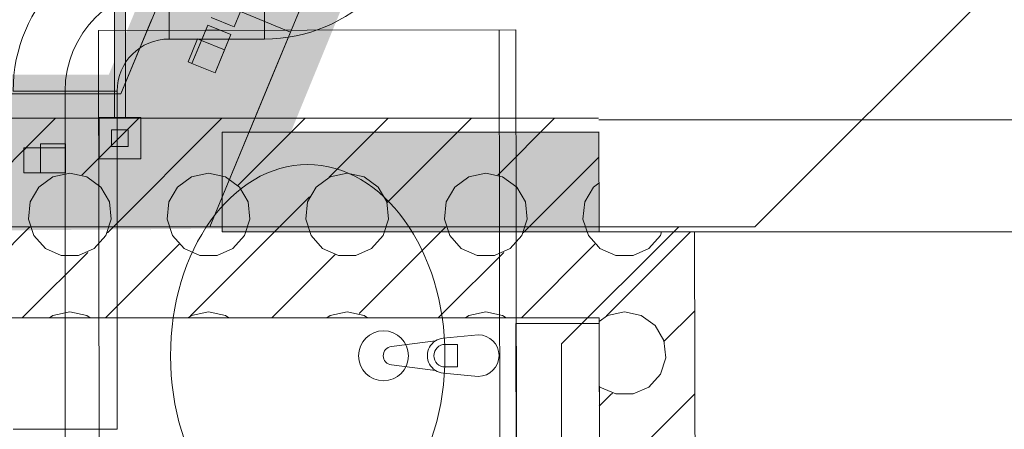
# Model space of a CAD drawing. Header units: metres. Extents: x -80 to 1923, y -189 to 69.
# Tile 151 of 256: x 954.76 to 955.943, y 19.959 to 20.451. Entities that reach past the tile are written whole.
import ezdxf

# ---------------------------------------------------------------- set-up
doc = ezdxf.new("R2010")
doc.units = ezdxf.units.M
doc.header["$MEASUREMENT"] = 0
doc.linetypes.add('STRICHPUNKT2', pattern=[12.7, 6.35, -3.175, 0, -3.175])
doc.linetypes.add('Wipeout_Contour', pattern=[1, 0, -1])
for name, color, linetype in [('10 Fassade', 7, 'Continuous'), ('10 Wand innen', 7, 'Continuous'), ('70 Entwässerung_Schmutzwasser', 7, 'Continuous'), ('70 Lüftung', 7, 'Continuous'), ('Abbruch_00 Linien_Kreise_Splines', 7, 'Continuous'), ('Abbruch_00 Schraffuren', 7, 'Continuous'), ('Abbruch_10 Wand außen', 7, 'Continuous'), ('Neubau_00 Schraffuren', 7, 'Continuous'), ('Neubau_10 Wand außen', 7, 'Continuous'), ('Neubau_10 Wand innen', 7, 'Continuous'), ('Neubau_50 Möblierung', 7, 'Continuous')]:
    doc.layers.add(name, color=color, linetype=linetype)
doc.linetypes.add('Abbruch 1', pattern='A,0,[1,995_ARC_250 PAU_GR+SC_2607011.Shx,S=0.001984,R=0,X=0,Y=0],-0.25,0', length=0.25)

# ---------------------------------------------------------------- blocks, each defined once
blk = doc.blocks.new('*X247', base_point=(929.77, 0))
at = {"layer": 'Neubau_10 Wand innen', "color": 8, "linetype": 'Continuous', "lineweight": 9}
for p, q in [((955.456, 20.286), (955.4562, 20.2862)), ((955.4562, 20.255), (955.4561, 20.2549))]:
    blk.add_line(p, q, dxfattribs=at)
blk = doc.blocks.new('*X248', base_point=(929.77, 0))
at = {"layer": 'Neubau_10 Wand innen', "color": 8, "linetype": 'Continuous', "lineweight": 9}
for p, q in [((955.4651, 20.0951), (955.566, 20.196)), ((955.53, 20.1917), (955.5314, 20.196)), ((955.5161, 20.1762), (955.53, 20.1917)), ((955.456, 20.1777), (955.4573, 20.1762)), ((955.4573, 20.1762), (955.4763, 20.1678)), ((955.4971, 20.1678), (955.5161, 20.1762)), ((955.4763, 20.1678), (955.4971, 20.1678)), ((955.5345, 20.0645), (955.5712, 20.1012)), ((955.4663, 20.0957), (955.4562, 20.0883)), ((955.4867, 20.1), (955.4663, 20.0957)), ((955.507, 20.0957), (955.4867, 20.1)), ((955.5238, 20.0835), (955.507, 20.0957)), ((955.5342, 20.0655), (955.5238, 20.0835)), ((955.5364, 20.0448), (955.5342, 20.0655)), ((955.53, 20.025), (955.5364, 20.0448)), ((955.5161, 20.0095), (955.53, 20.025)), ((955.4564, 20.0105), (955.4573, 20.0095)), ((955.4573, 20.0095), (955.4763, 20.0011)), ((955.4971, 20.0011), (955.5161, 20.0095)), ((955.4565, 19.9865), (955.47, 20)), ((955.47, 20), (955.4722, 20.0022)), ((955.4763, 20.0011), (955.4971, 20.0011)), ((955.5012, 19.9312), (955.57, 20)), ((955.57, 20), (955.5714, 20.0014))]:
    blk.add_line(p, q, dxfattribs=at)
blk = doc.blocks.new('Mehrfach Waschbecken 27[249]_1', base_point=(955.3582, 18.8719))
at = {"layer": 'Neubau_50 Möblierung', "color": 8, "linetype": 'Continuous', "lineweight": 18}
for p, q in [((954.8545, 20.4385), (955.3563, 20.4391)), ((954.8584, 17.3041), (954.8545, 20.4385)), ((955.3401, 17.3047), (955.3363, 20.4391)), ((955.3601, 17.3047), (955.3563, 20.4391)), ((955.2861, 20.0608), (955.2712, 20.0608)), ((955.2861, 20.0336), (955.2861, 20.0608)), ((955.2712, 20.0336), (955.2861, 20.0336))]:
    blk.add_line(p, q, dxfattribs=at)
at = {"layer": 'Neubau_50 Möblierung', "color": 8, "linetype": 'Continuous', "lineweight": 18, "flags": 128}
blk.add_lwpolyline([(955.311, 20.0223), (955.2691, 20.0262, -0.12102), (955.2595, 20.0295), (955.2066, 20.036, -0.882566), (955.2066, 20.0582), (955.2595, 20.0649, -0.12102), (955.269, 20.0682), (955.3109, 20.0723, -1)], format="xyb", close=True, dxfattribs=at)
at = {"layer": 'Neubau_50 Möblierung', "color": 8, "linetype": 'Continuous', "lineweight": 18}
blk.add_circle((955.1971, 20.0471), 0.03, dxfattribs=at)
for centre, radius, start, end in [((955.2709, 20.0472), 0.0211, 122.8417, 237.2996), ((955.2712, 20.0472), 0.0136, 90.0707, 270.0707)]:
    blk.add_arc(centre, radius, start, end, dxfattribs=at)
blk.add_ellipse((955.106, 20.047), major_axis=(-0.0003, 0.23), ratio=0.717391, dxfattribs=at)
blk = doc.blocks.new('*X706', base_point=(929.77, 0))
at = {"layer": 'Neubau_10 Wand innen', "color": 8, "linetype": 'Continuous', "lineweight": 9}
for p, q in [((954.3849, 20.3149), (954.4028, 20.3328)), ((954.3849, 20.2149), (954.5028, 20.3328)), ((954.522, 20.252), (954.6028, 20.3328)), ((954.6318, 20.2618), (954.7028, 20.3328)), ((954.77, 20.3), (954.8028, 20.3328)), ((954.8345, 20.2645), (954.9028, 20.3328)), ((954.8651, 20.1951), (955.0028, 20.3328)), ((955.022, 20.252), (955.1028, 20.3328)), ((955.1318, 20.2618), (955.2028, 20.3328)), ((955.27, 20.3), (955.3028, 20.3328)), ((955.3345, 20.2645), (955.4028, 20.3328)), ((954.7012, 20.2312), (954.77, 20.3)), ((955.2012, 20.2312), (955.27, 20.3)), ((955.3651, 20.1951), (955.4557, 20.2857)), ((954.4867, 20.2667), (954.4663, 20.2623)), ((954.507, 20.2623), (954.4867, 20.2667)), ((954.6533, 20.2667), (954.633, 20.2623)), ((954.6737, 20.2623), (954.6533, 20.2667)), ((954.82, 20.2667), (954.7997, 20.2623)), ((954.8403, 20.2623), (954.82, 20.2667)), ((954.9867, 20.2667), (954.9663, 20.2623)), ((955.007, 20.2623), (954.9867, 20.2667)), ((955.1533, 20.2667), (955.133, 20.2623)), ((955.1737, 20.2623), (955.1533, 20.2667)), ((955.32, 20.2667), (955.2997, 20.2623)), ((955.3403, 20.2623), (955.32, 20.2667)), ((954.4663, 20.2623), (954.4495, 20.2501)), ((954.5238, 20.2501), (954.507, 20.2623)), ((954.633, 20.2623), (954.6162, 20.2501)), ((954.6905, 20.2501), (954.6737, 20.2623)), ((954.7997, 20.2623), (954.7828, 20.2501)), ((954.8572, 20.2501), (954.8403, 20.2623)), ((954.9663, 20.2623), (954.9495, 20.2501)), ((955.0238, 20.2501), (955.007, 20.2623)), ((955.133, 20.2623), (955.1162, 20.2501)), ((955.1905, 20.2501), (955.1737, 20.2623)), ((955.2997, 20.2623), (955.2828, 20.2501)), ((955.3572, 20.2501), (955.3403, 20.2623)), ((955.4558, 20.2547), (955.4495, 20.2501)), ((954.4495, 20.2501), (954.4391, 20.2321)), ((954.5342, 20.2321), (954.5238, 20.2501)), ((954.6162, 20.2501), (954.6058, 20.2321)), ((954.7009, 20.2321), (954.6905, 20.2501)), ((954.7828, 20.2501), (954.7724, 20.2321)), ((954.8676, 20.2321), (954.8572, 20.2501)), ((954.9495, 20.2501), (954.9391, 20.2321)), ((955.0342, 20.2321), (955.0238, 20.2501)), ((955.1162, 20.2501), (955.1058, 20.2321)), ((955.2009, 20.2321), (955.1905, 20.2501)), ((955.2828, 20.2501), (955.2724, 20.2321)), ((955.3676, 20.2321), (955.3572, 20.2501)), ((955.4495, 20.2501), (955.4391, 20.2321)), ((954.4391, 20.2321), (954.4369, 20.2114)), ((954.4651, 20.0951), (954.6082, 20.2382)), ((954.5364, 20.2114), (954.5342, 20.2321)), ((954.6058, 20.2321), (954.6036, 20.2114)), ((954.7031, 20.2114), (954.7009, 20.2321)), ((954.7724, 20.2321), (954.7703, 20.2114)), ((954.8697, 20.2114), (954.8676, 20.2321)), ((954.9391, 20.2321), (954.9369, 20.2114)), ((954.9651, 20.0951), (955.1082, 20.2382)), ((955.0364, 20.2114), (955.0342, 20.2321)), ((955.1058, 20.2321), (955.1036, 20.2114)), ((955.2031, 20.2114), (955.2009, 20.2321)), ((955.2724, 20.2321), (955.2703, 20.2114)), ((955.3697, 20.2114), (955.3676, 20.2321)), ((955.4391, 20.2321), (955.4369, 20.2114)), ((954.4369, 20.2114), (954.4434, 20.1917)), ((954.53, 20.1917), (954.5364, 20.2114)), ((954.6036, 20.2114), (954.61, 20.1917)), ((954.6966, 20.1917), (954.7031, 20.2114)), ((954.7703, 20.2114), (954.7767, 20.1917)), ((954.8633, 20.1917), (954.8697, 20.2114)), ((954.9369, 20.2114), (954.9434, 20.1917)), ((955.03, 20.1917), (955.0364, 20.2114)), ((955.1036, 20.2114), (955.11, 20.1917)), ((955.1966, 20.1917), (955.2031, 20.2114)), ((955.2703, 20.2114), (955.2767, 20.1917)), ((955.3633, 20.1917), (955.3697, 20.2114)), ((955.4369, 20.2114), (955.4434, 20.1917)), ((954.6678, 20.0978), (954.77, 20.2)), ((954.77, 20.2), (954.7722, 20.2022)), ((955.1678, 20.0978), (955.27, 20.2)), ((955.27, 20.2), (955.2722, 20.2022)), ((954.4434, 20.1917), (954.4573, 20.1762)), ((954.5161, 20.1762), (954.53, 20.1917)), ((954.61, 20.1917), (954.6239, 20.1762)), ((954.6827, 20.1762), (954.6966, 20.1917)), ((954.7767, 20.1917), (954.7906, 20.1762)), ((954.8494, 20.1762), (954.8633, 20.1917)), ((954.9434, 20.1917), (954.9573, 20.1762)), ((955.0161, 20.1762), (955.03, 20.1917)), ((955.11, 20.1917), (955.1239, 20.1762)), ((955.1827, 20.1762), (955.1966, 20.1917)), ((955.2767, 20.1917), (955.2906, 20.1762)), ((955.3494, 20.1762), (955.3633, 20.1917)), ((955.4434, 20.1917), (955.456, 20.1777)), ((954.3849, 20.1149), (954.4513, 20.1813)), ((954.4573, 20.1762), (954.4763, 20.1678)), ((954.4971, 20.1678), (954.5161, 20.1762)), ((954.6239, 20.1762), (954.6429, 20.1678)), ((954.6637, 20.1678), (954.6827, 20.1762)), ((954.7906, 20.1762), (954.8096, 20.1678)), ((954.8304, 20.1678), (954.8494, 20.1762)), ((954.8628, 20.0928), (954.9513, 20.1813)), ((954.9573, 20.1762), (954.9763, 20.1678)), ((954.9971, 20.1678), (955.0161, 20.1762)), ((955.1239, 20.1762), (955.1429, 20.1678)), ((955.1637, 20.1678), (955.1827, 20.1762)), ((955.2906, 20.1762), (955.3096, 20.1678)), ((955.3304, 20.1678), (955.3494, 20.1762)), ((955.3628, 20.0928), (955.4513, 20.1813)), ((954.4763, 20.1678), (954.4971, 20.1678)), ((954.5628, 20.0928), (954.6388, 20.1688)), ((954.6429, 20.1678), (954.6637, 20.1678)), ((954.77, 20.1), (954.8416, 20.1715)), ((954.8096, 20.1678), (954.8304, 20.1678)), ((954.9763, 20.1678), (954.9971, 20.1678)), ((955.0628, 20.0928), (955.1388, 20.1688)), ((955.1429, 20.1678), (955.1637, 20.1678)), ((955.27, 20.1), (955.3416, 20.1715)), ((955.3096, 20.1678), (955.3304, 20.1678)), ((954.4663, 20.0957), (954.4623, 20.0928)), ((954.4867, 20.1), (954.4663, 20.0957)), ((954.507, 20.0957), (954.4867, 20.1)), ((954.511, 20.0928), (954.507, 20.0957)), ((954.633, 20.0957), (954.629, 20.0928)), ((954.6533, 20.1), (954.633, 20.0957)), ((954.6737, 20.0957), (954.6533, 20.1)), ((954.6777, 20.0928), (954.6737, 20.0957)), ((954.7628, 20.0928), (954.77, 20.1)), ((954.7997, 20.0957), (954.7956, 20.0928)), ((954.82, 20.1), (954.7997, 20.0957)), ((954.8403, 20.0957), (954.82, 20.1)), ((954.8444, 20.0928), (954.8403, 20.0957)), ((954.9663, 20.0957), (954.9623, 20.0928)), ((954.9867, 20.1), (954.9663, 20.0957)), ((955.007, 20.0957), (954.9867, 20.1)), ((955.011, 20.0928), (955.007, 20.0957)), ((955.133, 20.0957), (955.129, 20.0928)), ((955.1533, 20.1), (955.133, 20.0957)), ((955.1737, 20.0957), (955.1533, 20.1)), ((955.1777, 20.0928), (955.1737, 20.0957)), ((955.2628, 20.0928), (955.27, 20.1)), ((955.2997, 20.0957), (955.2956, 20.0928)), ((955.32, 20.1), (955.2997, 20.0957)), ((955.3403, 20.0957), (955.32, 20.1)), ((955.3444, 20.0928), (955.3403, 20.0957))]:
    blk.add_line(p, q, dxfattribs=at)
blk = doc.blocks.new('WC-Trennwand - Nische - GSDE[279]_1', base_point=(954.8802, 20.3089))
at = {"layer": 'Neubau_50 Möblierung', "linetype": 'Continuous', "lineweight": 0, "true_color": 0xffffff}
for points in [[(954.8737, 20.3339), (954.8867, 20.3339), (954.8867, 20.4764), (954.8737, 20.4764)], [(954.8552, 20.2839), (954.9052, 20.2839), (954.9052, 20.3339), (954.8552, 20.3339)], [(954.8702, 20.2989), (954.8902, 20.2989), (954.8902, 20.3189), (954.8702, 20.3189)]]:
    blk.add_hatch(color=7, dxfattribs=at).paths.add_polyline_path(points)
at = {"layer": 'Neubau_50 Möblierung', "color": 8, "linetype": 'Continuous', "lineweight": 18, "flags": 128}
for points in [[(954.8737, 20.3339), (954.8737, 20.4764), (954.8867, 20.4764), (954.8867, 20.3339)], [(954.8552, 20.2839), (954.8552, 20.3339), (954.9052, 20.3339), (954.9052, 20.2839)], [(954.8702, 20.2989), (954.8702, 20.3189), (954.8902, 20.3189), (954.8902, 20.2989)]]:
    blk.add_lwpolyline(points, close=True, dxfattribs=at)

msp = doc.modelspace()

# ---------------------------------------------------------------- hatches: boundary and pattern name
at = {"layer": 'Abbruch_10 Wand außen', "linetype": 'Continuous', "lineweight": 0, "true_color": 0xffffff}
msp.add_hatch(color=7, dxfattribs=at).paths.add_polyline_path([(955.4559, 20.316), (955.003, 20.316), (955.003, 20.196), (955.4562, 20.196)])

# ---------------------------------------------------------------- linework, layer by layer
at = {"layer": '10 Fassade', "color": 7, "linetype": 'Continuous', "lineweight": 13}
for p, q in [((954.9182, 20.4514), (954.8812, 20.3622)), ((954.9182, 20.4514), (954.8812, 20.3622)), ((954.7847, 20.3622), (954.7347, 20.3622)), ((954.7847, 20.3622), (954.7347, 20.3622)), ((954.8812, 20.3622), (954.7847, 20.3622)), ((954.8812, 20.3622), (954.7847, 20.3622)), ((954.7847, 20.2022), (954.7347, 20.2022)), ((954.7847, 20.2022), (954.7347, 20.2022)), ((954.9881, 20.2022), (954.7847, 20.2022)), ((954.9881, 20.2022), (954.7847, 20.2022))]:
    msp.add_line(p, q, dxfattribs=at)
at = {"layer": '10 Wand innen', "color": 7, "linetype": 'Continuous', "lineweight": 9, "flags": 128}
for points in [[(956.5226, 20.331), (955.4559, 20.331)], [(955.4559, 20.196), (956.5226, 20.196)]]:
    msp.add_lwpolyline(points, dxfattribs=at)
at = {"layer": '70 Entwässerung_Schmutzwasser', "color": 34, "linetype": 'Continuous', "lineweight": 18, "true_color": 0xa85100}
for p, q in [((955.6437, 20.2022), (956.2422, 20.8006)), ((949.6731, 20.2022), (955.6437, 20.2022)), ((955.5521, 20.2022), (955.4112, 20.0613)), ((955.4112, 17.3352), (955.4112, 20.0613))]:
    msp.add_line(p, q, dxfattribs=at)
at = {"layer": '70 Lüftung', "color": 2, "linetype": 'Continuous', "lineweight": 18}
for p, q in [((954.9393, 20.4281), (954.9393, 20.5531)), ((954.9393, 20.4281), (954.9393, 20.4647)), ((954.8768, 20.3656), (954.7518, 20.3656)), ((954.7884, 20.3656), (954.7518, 20.3656)), ((954.8402, 20.3656), (954.7884, 20.3656)), ((954.8768, 20.3656), (954.8402, 20.3656)), ((954.8768, 19.9586), (954.8768, 20.3656)), ((954.8768, 19.9586), (954.7518, 19.9586)), ((954.7884, 19.9586), (954.7518, 19.9586)), ((954.8402, 19.9586), (954.7884, 19.9586)), ((954.8768, 19.9586), (954.8402, 19.9586))]:
    msp.add_line(p, q, dxfattribs=at)
at = {"layer": '70 Lüftung', "color": 2, "linetype": 'STRICHPUNKT2', "lineweight": 18}
msp.add_line((954.8143, 19.8946), (954.8143, 19.9586), dxfattribs=at)
at = {"layer": '70 Lüftung', "color": 2, "linetype": 'Continuous', "lineweight": 18}
for radius in [0.1875, 0.0625]:
    msp.add_arc((954.9393, 20.3656), radius, 90, 180, dxfattribs=at)
at = {"layer": '70 Lüftung', "color": 2, "linetype": 'STRICHPUNKT2', "lineweight": 18}
msp.add_arc((954.9393, 20.3656), 0.125, 90, 180, dxfattribs=at)
at = {"layer": 'Abbruch_10 Wand außen', "color": 40, "linetype": 'Abbruch 1', "lineweight": 9, "true_color": 0xe6c200, "flags": 128}
for points in [[(955.4562, 20.316), (955.003, 20.316)], [(955.003, 20.316), (955.003, 20.196)], [(955.003, 20.196), (955.4562, 20.196)]]:
    msp.add_lwpolyline(points, dxfattribs=at)
at = {"layer": 'Neubau_00 Schraffuren', "color": 7, "linetype": 'Continuous', "lineweight": 9, "flags": 128}
msp.add_lwpolyline([(955.3562, 20.0858), (955.4562, 20.0861), (955.4639, 16.9497), (955.3639, 16.9494)], close=True, dxfattribs=at)
at = {"layer": 'Neubau_10 Wand außen', "color": 7, "linetype": 'Continuous', "lineweight": 9}
msp.add_line((955.4559, 20.316), (955.4562, 20.196), dxfattribs=at)
msp.add_line((955.4559, 20.316), (955.4562, 20.196), dxfattribs=at)
at = {"layer": 'Neubau_10 Wand innen', "color": 7, "linetype": 'Continuous', "lineweight": 9, "flags": 128}
for points in [[(955.4556, 20.3328), (954.3849, 20.3328)], [(955.5709, 20.196), (955.4559, 20.196)], [(955.579, 16.9419), (955.5709, 20.196)], [(954.3849, 20.0928), (955.4562, 20.0928)], [(955.4562, 20.0928), (955.464, 16.9419)]]:
    msp.add_lwpolyline(points, dxfattribs=at)

# ---------------------------------------------------------------- block references
at = {"layer": 'Neubau_10 Wand innen', "color": 7, "lineweight": 9}
for name in ['*X247', '*X248']:
    msp.add_blockref(name, (929.77, 0), dxfattribs=at)

# ---------------------------------------------------------------- wipeouts: each hides what was drawn before it
at = {"color": 254, "linetype": 'Wipeout_Contour', "lineweight": 0, "ltscale": 3822.192548}
msp.add_wipeout([(955.5455, 21.7177), (955.0251, 20.4612), (955.0851, 20.4364), (955.6056, 21.6928)], dxfattribs=at).dxf.layer = '10 Fassade'
at = {"color": 254, "linetype": 'Wipeout_Contour', "lineweight": 0, "ltscale": 3820.833855}
msp.add_wipeout([(954.9667, 20.3988), (954.9945, 20.3873), (955.0136, 20.4335), (954.9859, 20.445)], dxfattribs=at).dxf.layer = '10 Fassade'
at = {"color": 254, "linetype": 'Wipeout_Contour', "lineweight": 0, "ltscale": 3820.020826}
msp.add_wipeout([(954.7647, 20.2972), (954.7647, 20.2672), (954.8147, 20.2672), (954.8147, 20.2972)], dxfattribs=at).dxf.layer = '10 Fassade'

# ---------------------------------------------------------------- next in the draw order: hatches: boundary and pattern name
at = {"layer": '10 Fassade', "linetype": 'Continuous', "lineweight": 0, "true_color": 0x000000}
for points in [[(954.9621, 20.4007), (954.9667, 20.3988), (954.9782, 20.4265), (954.9736, 20.4284)], [(954.8147, 20.3022), (954.7847, 20.3022), (954.7847, 20.2972), (954.8147, 20.2972)]]:
    msp.add_hatch(color=18, dxfattribs=at).paths.add_polyline_path(points)

# ---------------------------------------------------------------- next in the draw order: linework, layer by layer
at = {"layer": '10 Fassade', "color": 7, "linetype": 'Continuous', "lineweight": 13}
for p, q in [((955.0136, 20.4335), (955.0059, 20.4151)), ((955.0851, 20.4364), (955.066, 20.3902)), ((954.9736, 20.4284), (954.9621, 20.4007)), ((954.9782, 20.4265), (954.9667, 20.3988)), ((954.9736, 20.4284), (954.9782, 20.4265)), ((955.0059, 20.4151), (954.9945, 20.3873)), ((954.9621, 20.4007), (954.9667, 20.3988)), ((954.9667, 20.3988), (954.9945, 20.3873)), ((955.066, 20.3902), (954.9881, 20.2022)), ((954.7847, 20.3022), (954.7847, 20.2972)), ((954.8147, 20.3022), (954.7847, 20.3022)), ((954.8147, 20.3022), (954.8147, 20.2972)), ((954.7647, 20.2972), (954.7647, 20.2672)), ((954.7847, 20.2972), (954.7647, 20.2972)), ((954.8147, 20.2972), (954.7847, 20.2972)), ((954.8147, 20.2972), (954.8147, 20.2672)), ((954.7847, 20.2672), (954.7647, 20.2672)), ((954.8147, 20.2672), (954.7847, 20.2672))]:
    msp.add_line(p, q, dxfattribs=at)
at = {"layer": '10 Fassade', "color": 7, "linetype": 'Continuous', "lineweight": 9, "flags": 128}
for points in [[(955.0851, 20.4364), (955.6056, 21.6928), (955.6591, 21.8222)], [(955.0059, 20.4151), (954.9782, 20.4265)], [(954.7847, 20.2972), (954.7847, 20.2672)]]:
    msp.add_lwpolyline(points, dxfattribs=at)
msp.add_lwpolyline([(954.8147, 20.2672), (954.8147, 20.2972), (954.7647, 20.2972), (954.7647, 20.2672)], close=True, dxfattribs=at)

# ---------------------------------------------------------------- next in the draw order: wipeouts: each hides what was drawn before it
at = {"color": 254, "linetype": 'Wipeout_Contour', "lineweight": 0, "ltscale": 3820.895224}
msp.add_wipeout([(954.9897, 20.4542), (955.0119, 20.4451), (955.0195, 20.4635), (954.9974, 20.4727)], dxfattribs=at).dxf.layer = '10 Fassade'

# ---------------------------------------------------------------- next in the draw order: linework, layer by layer
at = {"layer": '10 Fassade', "color": 7, "linetype": 'Continuous', "lineweight": 13}
msp.add_line((954.9859, 20.445), (954.9782, 20.4265), dxfattribs=at)

# ---------------------------------------------------------------- next in the draw order: wipeouts: each hides what was drawn before it
at = {"color": 254, "linetype": 'Wipeout_Contour', "lineweight": 0, "ltscale": 3820.950295}
msp.add_wipeout([(955.0119, 20.4451), (955.0174, 20.4428), (955.0251, 20.4612), (955.0195, 20.4635)], dxfattribs=at).dxf.layer = '10 Fassade'
at = {"color": 254, "linetype": 'Wipeout_Contour', "lineweight": 0, "ltscale": 3820.020826}
msp.add_wipeout([(954.7647, 20.2972), (954.7647, 20.2672), (954.8147, 20.2672), (954.8147, 20.2972)], dxfattribs=at).dxf.layer = '10 Fassade'

# ---------------------------------------------------------------- next in the draw order: hatches: boundary and pattern name
at = {"layer": '10 Fassade', "linetype": 'Continuous', "lineweight": 0, "true_color": 0x000000}
msp.add_hatch(color=18, dxfattribs=at).paths.add_polyline_path([(954.8147, 20.3022), (954.7847, 20.3022), (954.7847, 20.2972), (954.8147, 20.2972)])

# ---------------------------------------------------------------- next in the draw order: linework, layer by layer
at = {"layer": '10 Fassade', "color": 7, "linetype": 'Continuous', "lineweight": 13}
for p, q in [((955.0251, 20.4612), (955.0174, 20.4428)), ((955.0251, 20.4612), (955.0851, 20.4364)), ((954.9859, 20.445), (955.0136, 20.4335)), ((954.9897, 20.4542), (955.0174, 20.4428)), ((954.7847, 20.3022), (954.7847, 20.2972)), ((954.8147, 20.3022), (954.7847, 20.3022)), ((954.8147, 20.3022), (954.8147, 20.2972)), ((954.7647, 20.2972), (954.7647, 20.2672)), ((954.7847, 20.2972), (954.7647, 20.2972)), ((954.8147, 20.2972), (954.7847, 20.2972)), ((954.8147, 20.2972), (954.8147, 20.2672)), ((954.7847, 20.2672), (954.7647, 20.2672)), ((954.8147, 20.2672), (954.7847, 20.2672))]:
    msp.add_line(p, q, dxfattribs=at)
at = {"layer": '10 Fassade', "color": 7, "linetype": 'Continuous', "lineweight": 9, "flags": 128}
msp.add_lwpolyline([(955.0136, 20.4335), (954.9859, 20.445), (954.9667, 20.3988), (954.9945, 20.3873)], close=True, dxfattribs=at)
at = {"layer": '10 Fassade', "color": 7, "linetype": 'Continuous', "lineweight": 13, "flags": 128}
msp.add_lwpolyline([(954.8147, 20.2672), (954.8147, 20.2972), (954.7647, 20.2972), (954.7647, 20.2672)], close=True, dxfattribs=at)
msp.add_lwpolyline([(954.7847, 20.2972), (954.7847, 20.2672)], dxfattribs=at)
at = {"layer": '70 Lüftung', "color": 2, "linetype": 'STRICHPUNKT2', "lineweight": 18}
msp.add_line((954.8143, 19.9586), (954.8143, 20.3656), dxfattribs=at)

# ---------------------------------------------------------------- next in the draw order: block references
at = {"layer": 'Neubau_10 Wand innen', "color": 7, "lineweight": 9}
msp.add_blockref('*X706', (929.77, 0), dxfattribs=at)

# ---------------------------------------------------------------- next in the draw order: wipeouts: each hides what was drawn before it
at = {"color": 254, "linetype": 'Wipeout_Contour', "lineweight": 0, "ltscale": 3822.192548}
msp.add_wipeout([(955.5455, 21.7177), (955.0251, 20.4612), (955.0851, 20.4364), (955.6056, 21.6928)], dxfattribs=at).dxf.layer = '10 Fassade'
at = {"color": 254, "linetype": 'Wipeout_Contour', "lineweight": 0, "ltscale": 3820.833855}
msp.add_wipeout([(954.9667, 20.3988), (954.9945, 20.3873), (955.0136, 20.4335), (954.9859, 20.445)], dxfattribs=at).dxf.layer = '10 Fassade'

# ---------------------------------------------------------------- next in the draw order: hatches: boundary and pattern name
at = {"layer": '10 Fassade', "linetype": 'Continuous', "lineweight": 0, "true_color": 0x000000}
msp.add_hatch(color=18, dxfattribs=at).paths.add_polyline_path([(954.9621, 20.4007), (954.9667, 20.3988), (954.9782, 20.4265), (954.9736, 20.4284)])

# ---------------------------------------------------------------- next in the draw order: linework, layer by layer
at = {"layer": '10 Fassade', "color": 7, "linetype": 'Continuous', "lineweight": 13}
for p, q in [((955.0136, 20.4335), (955.0059, 20.4151)), ((955.0851, 20.4364), (955.066, 20.3902)), ((954.9736, 20.4284), (954.9621, 20.4007)), ((954.9782, 20.4265), (954.9667, 20.3988)), ((954.9736, 20.4284), (954.9782, 20.4265)), ((955.0059, 20.4151), (954.9945, 20.3873)), ((954.9621, 20.4007), (954.9667, 20.3988)), ((954.9667, 20.3988), (954.9945, 20.3873)), ((955.066, 20.3902), (954.9881, 20.2022))]:
    msp.add_line(p, q, dxfattribs=at)
at = {"layer": '10 Fassade', "color": 7, "linetype": 'Continuous', "lineweight": 13, "flags": 128}
for points in [[(955.0851, 20.4364), (955.6056, 21.6928), (955.6591, 21.8222)], [(955.0059, 20.4151), (954.9782, 20.4265)]]:
    msp.add_lwpolyline(points, dxfattribs=at)
at = {"layer": '70 Lüftung', "color": 2, "linetype": 'Continuous', "lineweight": 18}
for p, q in [((955.0541, 20.4281), (955.0541, 20.5531)), ((955.0541, 20.4281), (955.0541, 20.4647)), ((954.9393, 20.4281), (955.0541, 20.4281))]:
    msp.add_line(p, q, dxfattribs=at)
msp.add_arc((955.0541, 20.6156), 0.1875, 270, 0, dxfattribs=at)

# ---------------------------------------------------------------- next in the draw order: wipeouts: each hides what was drawn before it
at = {"color": 254, "linetype": 'Wipeout_Contour', "lineweight": 0, "ltscale": 3820.895223}
msp.add_wipeout([(954.9897, 20.4542), (955.0119, 20.4451), (955.0195, 20.4635), (954.9974, 20.4727)], dxfattribs=at).dxf.layer = '10 Fassade'

# ---------------------------------------------------------------- next in the draw order: linework, layer by layer
at = {"layer": '10 Fassade', "color": 7, "linetype": 'Continuous', "lineweight": 13}
msp.add_line((954.9859, 20.445), (954.9782, 20.4265), dxfattribs=at)

# ---------------------------------------------------------------- next in the draw order: wipeouts: each hides what was drawn before it
at = {"color": 254, "linetype": 'Wipeout_Contour', "lineweight": 0, "ltscale": 3820.950293}
msp.add_wipeout([(955.0119, 20.4451), (955.0174, 20.4428), (955.0251, 20.4612), (955.0195, 20.4635)], dxfattribs=at).dxf.layer = '10 Fassade'

# ---------------------------------------------------------------- next in the draw order: hatches: boundary and pattern name
at = {"layer": 'Abbruch_00 Schraffuren', "linetype": 'Continuous', "lineweight": 0, "true_color": 0xffffff}
msp.add_hatch(color=7, dxfattribs=at).paths.add_polyline_path([(950.446, 20.162), (955.0382, 20.2004), (956.6946, 24.2409), (956.5522, 24.454), (954.8668, 20.3852), (950.446, 20.3852)])

# ---------------------------------------------------------------- next in the draw order: linework, layer by layer
at = {"layer": '10 Fassade', "color": 7, "linetype": 'Continuous', "lineweight": 13}
for p, q in [((955.0251, 20.4612), (955.0174, 20.4428)), ((955.0251, 20.4612), (955.0851, 20.4364)), ((954.9859, 20.445), (955.0136, 20.4335)), ((954.9897, 20.4542), (955.0174, 20.4428))]:
    msp.add_line(p, q, dxfattribs=at)
at = {"layer": '10 Fassade', "color": 7, "linetype": 'Continuous', "lineweight": 13, "flags": 128}
msp.add_lwpolyline([(955.0136, 20.4335), (954.9859, 20.445), (954.9667, 20.3988), (954.9945, 20.3873)], close=True, dxfattribs=at)
at = {"layer": 'Abbruch_00 Linien_Kreise_Splines', "color": 40, "linetype": 'Abbruch 1', "lineweight": 9, "true_color": 0xe6c200}
msp.add_lwpolyline([(956.5777, 24.4319), (954.8812, 20.3622), (950.5013, 20.3622), (950.5013, 20.2022), (954.9881, 20.2022), (956.6739, 24.2719), (956.5777, 24.2719), (956.6739, 24.2719)], dxfattribs=at)

# ---------------------------------------------------------------- next in the draw order: block references
at = {"layer": 'Neubau_50 Möblierung', "color": 8, "linetype": 'Continuous', "lineweight": 18}
for name, p in [('WC-Trennwand - Nische - GSDE[279]_1', (954.8802, 20.3089)), ('Mehrfach Waschbecken 27[249]_1', (955.3582, 18.8719))]:
    msp.add_blockref(name, p, dxfattribs=at)

doc.saveas('drawing.dxf')
